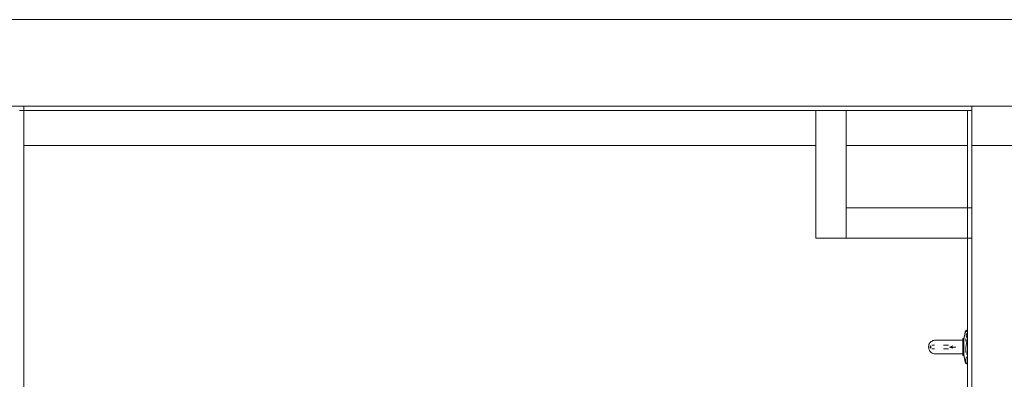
# Model space of a CAD drawing. Header units: millimetres. Extents: x -261 to 187, y -214 to 106.
# Tile 171 of 256: x -208.412 to -206.137, y -141.512 to -140.681. Entities that reach past the tile are written whole.
import ezdxf

# ---------------------------------------------------------------- set-up
doc = ezdxf.new("R2010")
doc.units = ezdxf.units.MM
doc.header["$LTSCALE"] = 0.005
doc.header["$MEASUREMENT"] = 0
for name, color, linetype, lineweight in [('IFC-Elemento terminal-Contorno', 9, 'Continuous', 5), ('IFC-Laje-Contorno', 9, 'Continuous', 5), ('IFC-Parede padrão-Contorno', 9, 'Continuous', 5), ('IFC-Parede-Contorno', 9, 'Continuous', 5), ('IFC-Viga-Contorno', 9, 'Continuous', 5)]:
    doc.layers.add(name, color=color, linetype=linetype, lineweight=lineweight)

msp = doc.modelspace()

# ---------------------------------------------------------------- linework, layer by layer
at = {"layer": 'IFC-Elemento terminal-Contorno', "lineweight": 5}
for p, q in [((-206.2284, -141.4077), (-206.2275, -141.403)), ((-206.2284, -141.4082), (-206.2275, -141.4035)), ((-206.2284, -141.4082), (-206.2271, -141.4036)), ((-206.2275, -141.403), (-206.2263, -141.4007)), ((-206.2275, -141.4035), (-206.2263, -141.4013)), ((-206.2271, -141.4036), (-206.2263, -141.4013)), ((-206.2268, -141.4023), (-206.2263, -141.4007)), ((-206.2263, -141.4007), (-206.2254, -141.4)), ((-206.2263, -141.4013), (-206.2254, -141.4006)), ((-206.2254, -141.4), (-206.2235, -141.3986)), ((-206.2254, -141.4006), (-206.2235, -141.3992)), ((-206.2244, -141.4008), (-206.2235, -141.3992)), ((-206.2244, -141.4008), (-206.2232, -141.4025)), ((-206.224, -141.3995), (-206.2235, -141.3986)), ((-206.2235, -141.3986), (-206.2222, -141.3983)), ((-206.2235, -141.3992), (-206.2222, -141.3989)), ((-206.3089, -141.428), (-206.3075, -141.4264)), ((-206.3075, -141.4264), (-206.3059, -141.4251)), ((-206.3059, -141.4251), (-206.3042, -141.4239)), ((-206.3042, -141.4239), (-206.3023, -141.423)), ((-206.3023, -141.423), (-206.3003, -141.4223)), ((-206.3003, -141.4223), (-206.2983, -141.4219)), ((-206.2983, -141.4219), (-206.2962, -141.4218)), ((-206.2962, -141.4218), (-206.2921, -141.4218)), ((-206.2921, -141.4218), (-206.2886, -141.4218)), ((-206.2886, -141.4218), (-206.2816, -141.4218)), ((-206.2816, -141.4218), (-206.2662, -141.4218)), ((-206.2775, -141.4218), (-206.275, -141.4218)), ((-206.275, -141.4218), (-206.2643, -141.4218)), ((-206.2662, -141.4218), (-206.2492, -141.4218)), ((-206.2643, -141.4218), (-206.2528, -141.4218)), ((-206.2528, -141.4218), (-206.2359, -141.4218)), ((-206.2492, -141.4218), (-206.2337, -141.4218)), ((-206.2359, -141.4218), (-206.2327, -141.4218)), ((-206.2337, -141.4218), (-206.2327, -141.4218)), ((-206.2327, -141.4184), (-206.231, -141.418)), ((-206.2327, -141.419), (-206.2327, -141.4184)), ((-206.2327, -141.419), (-206.231, -141.4185)), ((-206.2327, -141.4203), (-206.2327, -141.419)), ((-206.2327, -141.4217), (-206.2327, -141.4203)), ((-206.2327, -141.4231), (-206.2327, -141.4217)), ((-206.2327, -141.4245), (-206.2327, -141.4231)), ((-206.2327, -141.4245), (-206.231, -141.4241)), ((-206.2327, -141.4278), (-206.2327, -141.4245)), ((-206.231, -141.418), (-206.2284, -141.4077)), ((-206.231, -141.4199), (-206.2284, -141.4082)), ((-206.231, -141.4185), (-206.2284, -141.4082)), ((-206.231, -141.4185), (-206.231, -141.418)), ((-206.231, -141.4199), (-206.231, -141.4185)), ((-206.231, -141.4213), (-206.231, -141.4199)), ((-206.231, -141.4227), (-206.231, -141.4213)), ((-206.231, -141.4241), (-206.231, -141.4227)), ((-206.231, -141.4275), (-206.231, -141.4241)), ((-206.2293, -141.412), (-206.2284, -141.4077)), ((-206.2284, -141.4077), (-206.2281, -141.4065)), ((-206.2262, -141.4183), (-206.2261, -141.4243)), ((-206.225, -141.412), (-206.2247, -141.4067)), ((-206.225, -141.412), (-206.2232, -141.4155)), ((-206.2247, -141.4293), (-206.2233, -141.4215)), ((-206.3122, -141.4378), (-206.3116, -141.4336)), ((-206.3122, -141.4378), (-206.3119, -141.4347)), ((-206.3122, -141.4378), (-206.3119, -141.4348)), ((-206.3122, -141.4378), (-206.3119, -141.4407)), ((-206.3119, -141.4347), (-206.3116, -141.4336)), ((-206.3119, -141.4348), (-206.3119, -141.4347)), ((-206.3119, -141.4407), (-206.3119, -141.4409)), ((-206.3119, -141.4407), (-206.3116, -141.4419)), ((-206.3119, -141.4409), (-206.3116, -141.4419)), ((-206.3116, -141.4336), (-206.3112, -141.4322)), ((-206.3116, -141.4419), (-206.3111, -141.4435)), ((-206.3116, -141.4419), (-206.3111, -141.4434)), ((-206.3112, -141.4322), (-206.31, -141.4298)), ((-206.3112, -141.4322), (-206.311, -141.4316)), ((-206.3111, -141.4319), (-206.311, -141.4316)), ((-206.3111, -141.432), (-206.3111, -141.4319)), ((-206.3111, -141.4434), (-206.3111, -141.4435)), ((-206.3111, -141.4435), (-206.31, -141.4458)), ((-206.3111, -141.4435), (-206.311, -141.4439)), ((-206.311, -141.4316), (-206.3107, -141.4312)), ((-206.311, -141.4439), (-206.3108, -141.4441)), ((-206.3108, -141.4314), (-206.31, -141.4298)), ((-206.31, -141.4298), (-206.3089, -141.428)), ((-206.31, -141.4458), (-206.3089, -141.4475)), ((-206.3091, -141.4378), (-206.3062, -141.4378)), ((-206.3089, -141.4475), (-206.3075, -141.4491)), ((-206.3088, -141.4353), (-206.3062, -141.4378)), ((-206.3088, -141.4402), (-206.3062, -141.4378)), ((-206.3075, -141.4491), (-206.3059, -141.4504)), ((-206.3046, -141.4338), (-206.2984, -141.4338)), ((-206.3046, -141.4417), (-206.2984, -141.4417)), ((-206.2773, -141.4338), (-206.2661, -141.4338)), ((-206.2773, -141.4417), (-206.2661, -141.4417)), ((-206.2637, -141.4378), (-206.2559, -141.4353)), ((-206.2637, -141.4378), (-206.2559, -141.4402)), ((-206.2637, -141.4378), (-206.2492, -141.4378)), ((-206.2327, -141.4311), (-206.2327, -141.4278)), ((-206.2327, -141.4335), (-206.2327, -141.4311)), ((-206.2327, -141.4378), (-206.2327, -141.4335)), ((-206.2327, -141.4378), (-206.231, -141.4378)), ((-206.2327, -141.4411), (-206.2327, -141.4378)), ((-206.2327, -141.4444), (-206.2327, -141.4411)), ((-206.2327, -141.4477), (-206.2327, -141.4444)), ((-206.2327, -141.451), (-206.2327, -141.4477)), ((-206.231, -141.4309), (-206.231, -141.4275)), ((-206.231, -141.4344), (-206.231, -141.4309)), ((-206.231, -141.435), (-206.231, -141.4344)), ((-206.231, -141.4378), (-206.231, -141.435)), ((-206.231, -141.4412), (-206.231, -141.4378)), ((-206.231, -141.4421), (-206.231, -141.4412)), ((-206.231, -141.4446), (-206.231, -141.4421)), ((-206.231, -141.4514), (-206.231, -141.4446)), ((-206.231, -141.4464), (-206.231, -141.4446)), ((-206.231, -141.448), (-206.231, -141.4464)), ((-206.226, -141.4378), (-206.2247, -141.4293)), ((-206.226, -141.4444), (-206.226, -141.4378)), ((-206.226, -141.4508), (-206.226, -141.4444)), ((-206.2234, -141.4551), (-206.2232, -141.4478)), ((-206.2122, -141.4578), (-206.2122, -141.4478)), ((-206.2122, -141.458), (-206.2122, -141.4479)), ((-206.3059, -141.4504), (-206.3042, -141.4516)), ((-206.3042, -141.4516), (-206.3023, -141.4525)), ((-206.3023, -141.4525), (-206.3003, -141.4532)), ((-206.3003, -141.4532), (-206.2983, -141.4536)), ((-206.2983, -141.4536), (-206.2962, -141.4538)), ((-206.2962, -141.4538), (-206.2926, -141.4537)), ((-206.2962, -141.4538), (-206.2922, -141.4537)), ((-206.2929, -141.4535), (-206.2861, -141.4537)), ((-206.2926, -141.4537), (-206.2853, -141.4537)), ((-206.2922, -141.4537), (-206.2889, -141.4538)), ((-206.2889, -141.4538), (-206.2821, -141.4537)), ((-206.2861, -141.4537), (-206.2853, -141.4537)), ((-206.2853, -141.4537), (-206.2741, -141.4538)), ((-206.2821, -141.4537), (-206.2777, -141.4537)), ((-206.2741, -141.4538), (-206.2631, -141.4537)), ((-206.2631, -141.4537), (-206.2511, -141.4537)), ((-206.2511, -141.4537), (-206.2337, -141.4538)), ((-206.2453, -141.4537), (-206.2359, -141.4538)), ((-206.2359, -141.4538), (-206.2337, -141.4538)), ((-206.2337, -141.4538), (-206.2327, -141.4538)), ((-206.2327, -141.451), (-206.231, -141.4514)), ((-206.2327, -141.4524), (-206.2327, -141.451)), ((-206.2327, -141.4538), (-206.2327, -141.4524)), ((-206.2327, -141.4552), (-206.2327, -141.4538)), ((-206.2327, -141.4565), (-206.2327, -141.4552)), ((-206.2327, -141.4565), (-206.231, -141.457)), ((-206.2327, -141.4571), (-206.2327, -141.4565)), ((-206.2327, -141.4571), (-206.231, -141.4575)), ((-206.231, -141.4528), (-206.231, -141.4514)), ((-206.231, -141.4542), (-206.231, -141.4528)), ((-206.231, -141.4556), (-206.231, -141.4542)), ((-206.231, -141.457), (-206.231, -141.4556)), ((-206.231, -141.4556), (-206.2284, -141.4673)), ((-206.231, -141.4575), (-206.231, -141.457)), ((-206.231, -141.457), (-206.2284, -141.4673)), ((-206.231, -141.4575), (-206.2284, -141.4678)), ((-206.2293, -141.4635), (-206.2284, -141.4678)), ((-206.2284, -141.4673), (-206.2275, -141.472)), ((-206.2284, -141.4678), (-206.2275, -141.4725)), ((-206.2275, -141.472), (-206.2263, -141.4742)), ((-206.2259, -141.4661), (-206.2242, -141.4602)), ((-206.2259, -141.4661), (-206.2259, -141.4703)), ((-206.2259, -141.4703), (-206.2254, -141.4736)), ((-206.2275, -141.4725), (-206.2263, -141.4748)), ((-206.2263, -141.4742), (-206.2254, -141.475)), ((-206.2263, -141.4748), (-206.2254, -141.4755)), ((-206.2254, -141.475), (-206.2254, -141.4736)), ((-206.2254, -141.4755), (-206.2254, -141.475)), ((-206.2254, -141.475), (-206.2235, -141.4763)), ((-206.2254, -141.4755), (-206.2235, -141.4769)), ((-206.2235, -141.4763), (-206.2222, -141.4766)), ((-206.2235, -141.4769), (-206.2222, -141.4772))]:
    msp.add_line(p, q, dxfattribs=at)
at = {"layer": 'IFC-Laje-Contorno', "lineweight": 5}
msp.add_line((-206.2122, -141.1859), (-206.2122, -141.1859), dxfattribs=at)
at = {"layer": 'IFC-Parede padrão-Contorno', "lineweight": 5}
for p, q in [((-210.4752, -140.6809), (-206.5021, -140.6809)), ((-206.5021, -140.6809), (-205.8234, -140.6809)), ((-210.3221, -140.8809), (-207.2146, -140.8809)), ((-208.412, -140.8909), (-207.9129, -140.8909)), ((-208.402, -143.2316), (-208.402, -140.8809)), ((-207.9129, -140.8909), (-206.2122, -140.8909)), ((-207.2146, -140.8809), (-206.4378, -140.8809)), ((-206.5722, -140.9256), (-206.5722, -140.8909)), ((-206.5022, -140.9256), (-206.5022, -140.8909)), ((-206.4378, -140.8809), (-205.8234, -140.8809)), ((-206.2222, -141.4514), (-206.2222, -140.8909)), ((-206.2122, -140.8886), (-206.2122, -140.8809)), ((-206.5722, -141.1323), (-206.5722, -140.9256)), ((-206.5022, -141.1323), (-206.5022, -140.9256)), ((-206.5022, -141.1649), (-206.5022, -141.1159)), ((-206.5022, -141.1159), (-206.4681, -141.1159)), ((-206.4681, -141.1159), (-206.2649, -141.1159)), ((-206.2649, -141.1159), (-206.2122, -141.1159)), ((-206.5722, -141.1859), (-206.5722, -141.1323)), ((-206.5022, -141.1859), (-206.5022, -141.1323)), ((-206.5722, -141.1859), (-206.5639, -141.1859)), ((-206.5639, -141.1859), (-206.5512, -141.1859)), ((-206.5512, -141.1859), (-206.5022, -141.1859)), ((-206.5022, -141.1859), (-206.4681, -141.1859)), ((-206.4681, -141.1859), (-206.2649, -141.1859)), ((-206.2649, -141.1859), (-206.2122, -141.1859)), ((-206.2222, -143.4075), (-206.2222, -141.4514)), ((-206.2122, -141.5694), (-206.2122, -141.4514))]:
    msp.add_line(p, q, dxfattribs=at)
at = {"layer": 'IFC-Parede-Contorno', "lineweight": 5}
msp.add_line((-206.2122, -141.4541), (-206.2122, -140.8864), dxfattribs=at)
at = {"layer": 'IFC-Viga-Contorno', "lineweight": 5}
for p, q in [((-208.402, -140.9718), (-206.5722, -140.9718)), ((-206.5022, -140.9718), (-206.2222, -140.9718)), ((-206.2122, -140.9718), (-206.0622, -140.9718)), ((-206.2122, -141.5694), (-206.2122, -140.9718))]:
    msp.add_line(p, q, dxfattribs=at)

doc.saveas('drawing.dxf')
